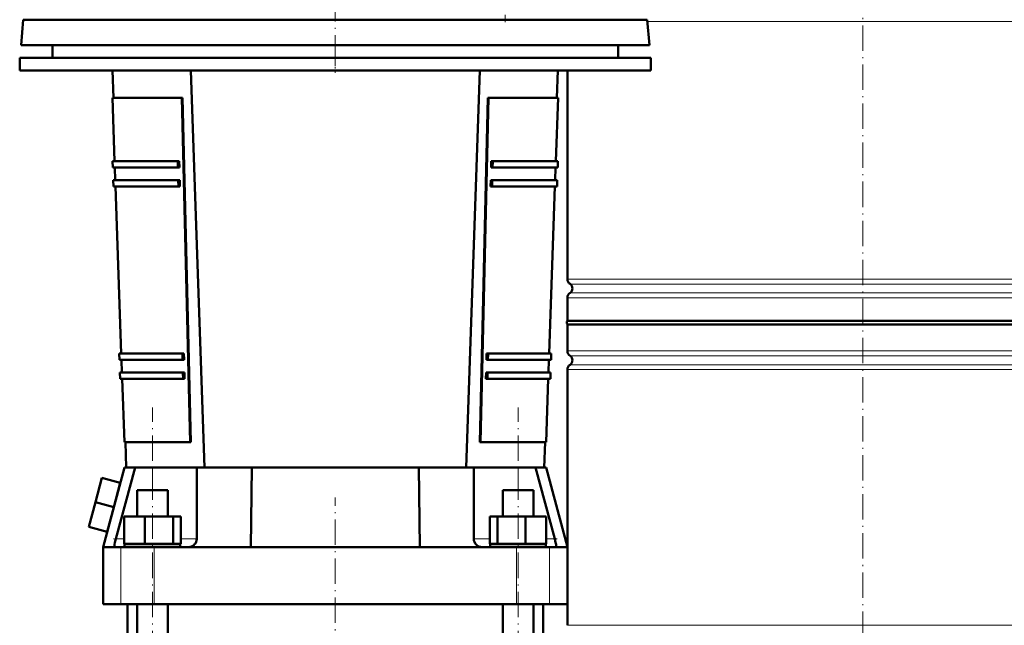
# Model space of a CAD drawing. Extents: x -1976 to 2357, y -1856 to 698.
# Tile 43 of 60: x -253 to 214, y 32 to 318. Entities that reach past the tile are written whole.
import ezdxf

# ---------------------------------------------------------------- set-up
doc = ezdxf.new("R2010")
doc.units = 0
doc.linetypes.add('DASHDOT', pattern=[18.5, 12, -3, 0.5, -3])

msp = doc.modelspace()

# ---------------------------------------------------------------- linework, layer by layer
at = {"color": 7, "linetype": 'DASHDOT', "lineweight": 18}
for p, q in [((-103.43, 440.52), (-103.43, 294.12)), ((146.57, 426.63), (146.57, -77.66)), ((-22.93, 357.7), (-22.93, 317.08)), ((-190.06, -205.04), (-190.06, 134.62)), ((-16.81, -205.04), (-16.81, 134.62)), ((-103.43, -189.33), (-103.43, 92.07))]:
    msp.add_line(p, q, dxfattribs=at)
at = {"color": 7, "lineweight": 50}
for p, q in [((-251.25, 318.32), (-252.3, 306.32)), ((-174.3, 318.32), (-251.25, 318.32)), ((44.38, 318.32), (-174.3, 318.32)), ((44.38, 318.32), (45.43, 306.32)), ((-252.3, 306.32), (-174.81, 306.32)), ((-237.44, 306.32), (-237.44, 300.32)), ((-174.81, 306.32), (45.43, 306.32)), ((30.56, 300.32), (30.56, 306.32)), ((-252.94, 300.32), (46.06, 300.32)), ((-252.94, 300.32), (-252.94, 294.32)), ((46.06, 294.32), (46.06, 300.32)), ((-252.94, 294.32), (46.06, 294.32)), ((-208.49, 281.32), (-208.93, 294.32)), ((-165.43, 106.32), (-171.93, 294.32)), ((-41.43, 106.32), (-34.93, 294.32)), ((1.62, 281.32), (2.07, 294.32)), ((6.57, 294.32), (6.57, 195.45)), ((-208.99, 281.32), (-176.09, 281.32)), ((-207.95, 251.32), (-208.99, 281.32)), ((-176.09, 281.32), (-175.75, 281.32)), ((-172.21, 118.32), (-176.09, 281.32)), ((-171.87, 118.32), (-175.75, 281.32)), ((-31.12, 281.32), (-35, 118.32)), ((-30.78, 281.32), (-34.66, 118.32)), ((-31.12, 281.32), (-30.78, 281.32)), ((-30.78, 281.32), (2.12, 281.32)), ((1.08, 251.32), (2.12, 281.32)), ((-208.95, 251.32), (-178.04, 251.32)), ((-208.85, 248.32), (-208.95, 251.32)), ((-208.85, 248.32), (-177.97, 248.32)), ((-207.64, 242.32), (-207.84, 248.32)), ((-177.97, 248.32), (-178.04, 251.32)), ((-178.04, 251.32), (-177.34, 251.32)), ((-177.26, 248.32), (-177.97, 248.32)), ((-177.34, 251.32), (-177.26, 248.32)), ((-29.61, 248.32), (-29.53, 251.32)), ((-28.9, 248.32), (-29.61, 248.32)), ((-29.53, 251.32), (-28.83, 251.32)), ((-28.83, 251.32), (-28.9, 248.32)), ((-28.9, 248.32), (1.98, 248.32)), ((-28.83, 251.32), (2.08, 251.32)), ((0.77, 242.32), (0.98, 248.32)), ((1.98, 248.32), (2.08, 251.32)), ((-208.64, 242.32), (-177.82, 242.32)), ((-208.53, 239.32), (-208.64, 242.32)), ((-208.53, 239.32), (-177.75, 239.32)), ((-204.8, 160.32), (-207.53, 239.32)), ((-177.75, 239.32), (-177.82, 242.32)), ((-177.82, 242.32), (-177.12, 242.32)), ((-177.04, 239.32), (-177.75, 239.32)), ((-177.12, 242.32), (-177.04, 239.32)), ((-29.83, 239.32), (-29.75, 242.32)), ((-29.12, 239.32), (-29.83, 239.32)), ((-29.75, 242.32), (-29.05, 242.32)), ((-29.05, 242.32), (-29.12, 239.32)), ((-29.12, 239.32), (1.66, 239.32)), ((-29.05, 242.32), (1.77, 242.32)), ((-2.07, 160.32), (0.66, 239.32)), ((1.66, 239.32), (1.77, 242.32)), ((6.57, 186.68), (6.57, 175.76)), ((6.57, 175.76), (47.57, 175.76)), ((146.57, 174.07), (6.57, 174.07)), ((6.57, 174.07), (6.57, 161.45)), ((47.57, 175.76), (146.57, 175.76)), ((146.57, 175.76), (286.57, 175.76)), ((286.57, 174.07), (146.57, 174.07)), ((-205.8, 160.32), (-175.82, 160.32)), ((-205.7, 157.32), (-205.8, 160.32)), ((-175.75, 157.32), (-175.82, 160.32)), ((-175.82, 160.32), (-175.11, 160.32)), ((-175.11, 160.32), (-175.04, 157.32)), ((-31.83, 157.32), (-31.76, 160.32)), ((-31.76, 160.32), (-31.05, 160.32)), ((-31.05, 160.32), (-31.12, 157.32)), ((-31.05, 160.32), (-1.07, 160.32)), ((-1.17, 157.32), (-1.07, 160.32)), ((-205.7, 157.32), (-175.75, 157.32)), ((-204.49, 151.32), (-204.7, 157.32)), ((-175.04, 157.32), (-175.75, 157.32)), ((-31.12, 157.32), (-31.83, 157.32)), ((-31.12, 157.32), (-1.17, 157.32)), ((-2.38, 151.32), (-2.17, 157.32)), ((-205.49, 151.32), (-175.6, 151.32)), ((-205.39, 148.32), (-205.49, 151.32)), ((-175.53, 148.32), (-175.6, 151.32)), ((-175.6, 151.32), (-174.89, 151.32)), ((-174.89, 151.32), (-174.82, 148.32)), ((-32.05, 148.32), (-31.98, 151.32)), ((-31.98, 151.32), (-31.27, 151.32)), ((-31.27, 151.32), (-31.34, 148.32)), ((-31.27, 151.32), (-1.38, 151.32)), ((-1.48, 148.32), (-1.38, 151.32)), ((6.57, 152.68), (6.57, 31.57)), ((-205.39, 148.32), (-175.53, 148.32)), ((-203.35, 118.32), (-204.39, 148.32)), ((-174.82, 148.32), (-175.53, 148.32)), ((-31.34, 148.32), (-32.05, 148.32)), ((-31.34, 148.32), (-1.48, 148.32)), ((-3.52, 118.32), (-2.48, 148.32)), ((-203.35, 118.32), (-172.21, 118.32)), ((-202.43, 106.32), (-202.85, 118.32)), ((-171.87, 118.32), (-172.21, 118.32)), ((-34.66, 118.32), (-35, 118.32)), ((-34.66, 118.32), (-3.52, 118.32)), ((-4.43, 106.32), (-4.02, 118.32)), ((-203.33, 106.32), (-213.43, 68.62)), ((-207.46, 72.52), (-198.3, 106.32)), ((-203.33, 106.32), (-198.3, 106.32)), ((-198.3, 106.32), (-190.06, 106.32)), ((-190.06, 106.32), (-169.06, 106.32)), ((-169.06, 106.32), (-169.06, 72.52)), ((-169.06, 106.32), (-142.97, 106.32)), ((-143.43, 68.62), (-142.97, 106.32)), ((-142.97, 106.32), (-139.51, 106.32)), ((-67.36, 106.32), (-139.51, 106.32)), ((-67.36, 106.32), (-63.9, 106.32)), ((-63.9, 106.32), (-37.81, 106.32)), ((-63.9, 106.32), (-63.43, 68.62)), ((-37.81, 72.52), (-37.81, 106.32)), ((-37.81, 106.32), (-16.81, 106.32)), ((-16.81, 106.32), (-8.57, 106.32)), ((-8.57, 106.32), (0.59, 72.52)), ((-8.57, 106.32), (-3.54, 106.32)), ((-3.54, 106.32), (6.57, 68.62)), ((-213.97, 101.39), (-217.08, 89.8)), ((-205.28, 99.06), (-213.97, 101.39)), ((-205.28, 99.06), (-208.38, 87.47)), ((-197.36, 95.62), (-182.76, 95.62)), ((-197.36, 83.12), (-197.36, 95.62)), ((-182.76, 95.62), (-182.76, 83.12)), ((-24.11, 95.62), (-11.65, 95.62)), ((-24.11, 83.12), (-24.11, 95.62)), ((-11.65, 95.62), (-9.51, 95.62)), ((-9.51, 83.12), (-9.51, 95.62)), ((-217.08, 89.8), (-220.18, 78.2)), ((-208.38, 87.47), (-217.08, 89.8)), ((-208.38, 87.47), (-211.49, 75.88)), ((-203.44, 83.12), (-193.64, 83.12)), ((-203.44, 70.12), (-203.44, 83.12)), ((-193.64, 70.12), (-193.64, 83.12)), ((-193.64, 83.12), (-180.26, 83.12)), ((-180.26, 70.12), (-180.26, 83.12)), ((-180.26, 83.12), (-176.67, 83.12)), ((-176.67, 70.12), (-176.67, 83.12)), ((-30.2, 83.12), (-26.61, 83.12)), ((-30.2, 70.12), (-30.2, 83.12)), ((-26.61, 83.12), (-13.23, 83.12)), ((-26.61, 70.12), (-26.61, 83.12)), ((-13.23, 83.12), (-3.43, 83.12)), ((-13.23, 70.12), (-13.23, 83.12)), ((-3.43, 70.12), (-3.43, 83.12)), ((-211.49, 75.88), (-220.18, 78.2)), ((-193.64, 70.12), (-203.44, 70.12)), ((-197.36, 69.92), (-197.36, 70.12)), ((-180.26, 70.12), (-193.64, 70.12)), ((-182.76, 70.12), (-182.76, 69.92)), ((-176.67, 70.12), (-180.26, 70.12)), ((-26.61, 70.12), (-30.2, 70.12)), ((-13.23, 70.12), (-26.61, 70.12)), ((-24.11, 69.92), (-24.11, 70.12)), ((-3.43, 70.12), (-13.23, 70.12)), ((-9.51, 69.92), (-9.51, 70.12)), ((-213.43, 68.62), (-207.91, 68.62)), ((-213.43, 68.62), (-213.43, 41.62)), ((-208.03, 69.76), (-208.04, 69.65)), ((-207.91, 68.62), (-204.98, 68.62)), ((-204.98, 68.62), (-189.27, 68.62)), ((-190.06, 69.92), (-203.26, 69.92)), ((-203.26, 68.62), (-203.26, 69.92)), ((-176.86, 69.92), (-190.06, 69.92)), ((-189.27, 68.62), (-172.96, 68.62)), ((-176.86, 68.62), (-176.86, 69.92)), ((-172.96, 68.62), (-143.43, 68.62)), ((-170.31, 69.65), (-170.2, 69.76)), ((-63.43, 68.62), (-143.43, 68.62)), ((-63.43, 68.62), (-33.91, 68.62)), ((-36.67, 69.76), (-36.56, 69.65)), ((-33.91, 68.62), (-17.6, 68.62)), ((-3.61, 69.92), (-30.01, 69.92)), ((-30.01, 68.62), (-30.01, 69.92)), ((-17.6, 68.62), (-1.89, 68.62)), ((-3.61, 69.92), (-3.61, 68.62)), ((-1.89, 68.62), (1.04, 68.62)), ((1.04, 68.62), (6.57, 68.62)), ((1.17, 69.65), (1.16, 69.76)), ((6.57, 68.62), (6.57, 41.62)), ((-204.98, 41.62), (-213.43, 41.62)), ((-189.27, 41.62), (-204.98, 41.62)), ((-201.93, -25.77), (-201.93, 41.62)), ((-197.36, -25.77), (-197.36, 41.62)), ((-17.6, 41.62), (-189.27, 41.62)), ((-182.76, 41.62), (-182.76, -25.77)), ((-24.11, -176.73), (-24.11, 41.62)), ((-1.89, 41.62), (-17.6, 41.62)), ((-9.51, -176.73), (-9.51, 41.62)), ((-4.93, -165.88), (-4.93, 41.62)), ((6.57, 41.62), (-1.89, 41.62))]:
    msp.add_line(p, q, dxfattribs=at)
at = {"color": 7, "lineweight": 18}
for p, q in [((146.57, 317.41), (44.46, 317.41)), ((248.67, 317.41), (146.57, 317.41)), ((6.57, 195.45), (146.57, 195.45)), ((146.57, 193.17), (7.81, 193.17)), ((146.57, 195.45), (286.57, 195.45)), ((285.32, 193.17), (146.57, 193.17)), ((146.57, 186.68), (6.57, 186.68)), ((7.81, 188.96), (146.57, 188.96)), ((146.57, 188.96), (285.32, 188.96)), ((286.57, 186.68), (146.57, 186.68)), ((6.57, 161.45), (146.57, 161.45)), ((7.81, 159.17), (146.57, 159.17)), ((146.57, 161.45), (286.57, 161.45)), ((146.57, 159.17), (285.32, 159.17)), ((7.81, 154.96), (146.57, 154.96)), ((146.57, 154.96), (285.32, 154.96)), ((146.57, 152.68), (6.57, 152.68)), ((286.57, 152.68), (146.57, 152.68)), ((-190.06, 95.62), (-190.06, 106.32)), ((-16.81, 95.62), (-16.81, 106.32)), ((-203.44, 72.52), (-207.46, 72.52)), ((-169.06, 72.52), (-176.67, 72.52)), ((-30.2, 72.52), (-37.81, 72.52)), ((0.59, 72.52), (-3.43, 72.52)), ((-204.98, 68.62), (-204.98, 41.62)), ((-189.27, 68.62), (-189.27, 41.62)), ((-17.6, 68.62), (-17.6, 41.62)), ((-1.89, 68.62), (-1.89, 41.62)), ((6.57, 31.57), (146.57, 31.57)), ((146.57, 31.57), (286.57, 31.57))]:
    msp.add_line(p, q, dxfattribs=at)
at = {"color": 7, "linetype": 'DASHDOT', "lineweight": 18, "ltscale": 0.360014}
msp.add_line((-103.44, 307.52), (-103.44, 293.12), dxfattribs=at)
at = {"color": 7, "linetype": 'DASHDOT', "lineweight": 18, "ltscale": 0.139121}
msp.add_line((-202.98, 72.52), (-208.54, 72.52), dxfattribs=at)
at = {"color": 7, "linetype": 'DASHDOT', "lineweight": 18, "ltscale": 0.139291}
msp.add_line((1.68, 72.52), (-3.89, 72.52), dxfattribs=at)
at = {"color": 7, "lineweight": 50}
for points in [[(-207.46, 72.52), (-207.86, 70.8), (-208.03, 69.76)], [(1.16, 69.76), (0.99, 70.79), (0.59, 72.52)], [(-208.04, 69.65), (-208.07, 69.04), (-208.05, 68.8), (-208, 68.68), (-207.97, 68.64), (-207.91, 68.62)], [(1.04, 68.62), (1.08, 68.62), (1.11, 68.65), (1.15, 68.71), (1.19, 68.92), (1.2, 69.24), (1.17, 69.65)]]:
    msp.add_lwpolyline(points, dxfattribs=at)
for centre, radius, start, end in [((9.27, 195.45), 2.7, 180, 237.421), ((6.47, 191.07), 2.5, 302.579, 57.421), ((9.27, 186.68), 2.7, 122.579, 180), ((7.77, 174.91), 1.47, 144.7356, 215.2644), ((9.27, 161.45), 2.7, 180, 237.421), ((6.47, 157.07), 2.5, 302.579, 57.421), ((9.27, 152.68), 2.7, 122.579, 180), ((-172.96, 72.52), 3.9, 315, 360), ((-33.91, 72.52), 3.9, 180, 225), ((-172.96, 72.52), 3.9, 270, 312.6376), ((-33.91, 72.52), 3.9, 227.3624, 270)]:
    msp.add_arc(centre, radius, start, end, dxfattribs=at)

doc.saveas('drawing.dxf')
